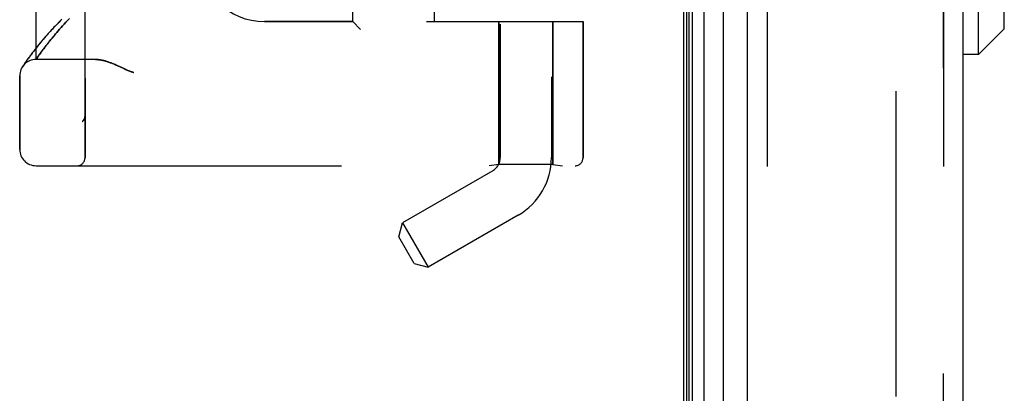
# Model space of a CAD drawing. Header units: inches. Extents: x 0 to 212, y 0 to 138.
# Tile 116 of 256: x 16.5 to 20.27, y 91.22 to 92.65. Entities that reach past the tile are written whole.
import ezdxf

# ---------------------------------------------------------------- set-up
doc = ezdxf.new("R2010")
doc.units = ezdxf.units.IN
doc.header["$LTSCALE"] = 11.6875
doc.header["$MEASUREMENT"] = 0
doc.linetypes.add('HIDDEN', pattern=[0.2, 0.1, -0.1])
doc.layers.get('0').update_dxf_attribs({"linetype": 'CONTINUOUS'})
for name, color, linetype in [('DEFAULT_2', 8, 'HIDDEN'), ('LEFTHAND_DOOR_ASSEMBLY', 7, 'CONTINUOUS'), ('RIGHTHAND_DOOR_ASSEMBLY', 7, 'CONTINUOUS')]:
    doc.layers.add(name, color=color, linetype=linetype)

msp = doc.modelspace()

# ---------------------------------------------------------------- linework, layer by layer
at = {"color": 3, "linetype": 'Continuous'}
msp.add_line((19.0405, 98.2168), (19.0405, 38.4248), dxfattribs=at)
at = {"layer": 'DEFAULT_2', "color": 8, "linetype": 'HIDDEN'}
msp.add_line((19.853, 97.0552), (19.853, 39.5864), dxfattribs=at)
at = {"layer": 'LEFTHAND_DOOR_ASSEMBLY', "color": 7, "linetype": 'Continuous'}
for p, q in [((19.0524, 38.6735), (19.0524, 97.9681)), ((19.0612, 38.6711), (19.0612, 97.9705)), ((19.0748, 38.6644), (19.0748, 97.9772)), ((19.1182, 97.9862), (19.1182, 38.6554)), ((19.1934, 38.6838), (19.1934, 97.9578)), ((20.1696, 92.5196), (20.1696, 93.622)), ((20.268, 92.618), (20.268, 93.5236)), ((20.268, 92.618), (20.1696, 92.5196)), ((20.1696, 92.5196), (20.1105, 92.5196))]:
    msp.add_line(p, q, dxfattribs=at)
at = {"layer": 'LEFTHAND_DOOR_ASSEMBLY', "color": 3, "linetype": 'Continuous'}
for p, q in [((19.2855, 38.7058), (19.2855, 97.9358)), ((20.1105, 38.7058), (20.1105, 97.9358))]:
    msp.add_line(p, q, dxfattribs=at)
at = {"layer": 'LEFTHAND_DOOR_ASSEMBLY', "color": 8, "linetype": 'HIDDEN'}
for p, q in [((19.3605, 97.9358), (19.3605, 38.7058)), ((20.0355, 38.7058), (20.0355, 97.9358)), ((18.3385, 94.9738), (18.3385, 92.1258)), ((16.749, 92.1246), (16.749, 94.7671)), ((18.5345, 94.7723), (18.5345, 92.1258)), ((16.5615, 92.5008), (16.5615, 94.3908)), ((17.774, 92.6458), (17.774, 94.2458)), ((18.0865, 92.6458), (18.0865, 94.2458)), ((16.6692, 92.6362), (16.6755, 92.6432)), ((16.6755, 92.6432), (16.6822, 92.6503)), ((16.6822, 92.6503), (16.6891, 92.6577)), ((17.774, 92.6458), (17.4365, 92.6458)), ((17.774, 92.6458), (17.804, 92.6158)), ((18.0565, 92.6458), (18.6553, 92.6458)), ((18.3335, 92.6458), (18.3335, 92.0998)), ((18.5395, 92.6458), (18.5395, 92.0998)), ((18.6553, 92.6458), (18.6553, 92.1246)), ((16.6364, 92.5989), (16.6413, 92.6046)), ((16.6413, 92.6046), (16.6464, 92.6106)), ((16.6464, 92.6106), (16.6518, 92.6167)), ((16.6518, 92.6167), (16.6573, 92.623)), ((16.6573, 92.623), (16.6631, 92.6295)), ((16.6631, 92.6295), (16.6692, 92.6362)), ((16.6073, 92.5632), (16.611, 92.5678)), ((16.611, 92.5678), (16.6148, 92.5726)), ((16.6148, 92.5726), (16.6187, 92.5776)), ((16.6187, 92.5776), (16.6229, 92.5826)), ((16.6229, 92.5826), (16.6272, 92.5879)), ((16.6272, 92.5879), (16.6317, 92.5933)), ((16.6317, 92.5933), (16.6364, 92.5989)), ((16.5515, 92.5319), (16.547, 92.5261)), ((16.5643, 92.5482), (16.5589, 92.5414)), ((16.57, 92.5553), (16.5643, 92.5482)), ((16.5762, 92.5627), (16.57, 92.5553)), ((16.5782, 92.5246), (16.5817, 92.5295)), ((16.5817, 92.5295), (16.5855, 92.5347)), ((16.5855, 92.5347), (16.5897, 92.5402)), ((16.5897, 92.5402), (16.5941, 92.5461)), ((16.5941, 92.5461), (16.5972, 92.5502)), ((16.5972, 92.5502), (16.6004, 92.5544)), ((16.6004, 92.5544), (16.6038, 92.5587)), ((16.6038, 92.5587), (16.6073, 92.5632)), ((16.5237, 92.494), (16.5214, 92.4907)), ((16.5262, 92.4977), (16.5237, 92.494)), ((16.529, 92.5016), (16.5262, 92.4977)), ((16.532, 92.5058), (16.529, 92.5016)), ((16.5353, 92.5104), (16.532, 92.5058)), ((16.5389, 92.5153), (16.5353, 92.5104)), ((16.5428, 92.5205), (16.5389, 92.5153)), ((16.547, 92.5261), (16.5428, 92.5205)), ((16.5615, 92.5008), (16.5656, 92.5068)), ((16.7895, 92.5008), (16.5615, 92.5008)), ((16.5656, 92.5068), (16.5684, 92.5108)), ((16.5684, 92.5108), (16.5718, 92.5157)), ((16.5718, 92.5157), (16.5749, 92.52)), ((16.5749, 92.52), (16.5782, 92.5246)), ((16.5107, 92.4748), (16.5091, 92.4723)), ((16.5125, 92.4776), (16.5107, 92.4748)), ((16.5144, 92.4803), (16.5125, 92.4776)), ((16.5166, 92.4837), (16.5144, 92.4803)), ((16.5193, 92.4877), (16.5166, 92.4837)), ((16.5214, 92.4907), (16.5193, 92.4877)), ((16.8753, 92.4765), (16.8835, 92.4727)), ((16.8835, 92.4727), (16.9002, 92.4649)), ((16.499, 92.1571), (16.499, 92.4383)), ((16.749, 92.2859), (16.749, 92.2856)), ((16.7387, 92.2632), (16.7389, 92.2634)), ((16.5615, 92.0946), (18.6253, 92.0946)), ((18.3335, 92.0998), (18.296, 92.0946)), ((18.5395, 92.0998), (18.3335, 92.0998)), ((18.5395, 92.0998), (18.577, 92.0946)), ((18.3095, 92.0756), (17.9644, 91.8763)), ((18.4075, 91.9058), (18.0624, 91.7066)), ((17.9501, 91.823), (17.9644, 91.8763)), ((17.9644, 91.8763), (18.0624, 91.7066)), ((18.0091, 91.7208), (17.9501, 91.823)), ((18.0091, 91.7208), (18.0624, 91.7066))]:
    msp.add_line(p, q, dxfattribs=at)
for points in [[(16.6599, 92.6548), (16.6547, 92.6495), (16.6496, 92.6442), (16.6446, 92.6391), (16.6397, 92.634), (16.6349, 92.629), (16.6303, 92.624), (16.6257, 92.6191), (16.6213, 92.6143), (16.6169, 92.6096), (16.6127, 92.6049), (16.6086, 92.6003), (16.6046, 92.5958), (16.6006, 92.5914), (16.5968, 92.587), (16.5931, 92.5828), (16.5895, 92.5786), (16.586, 92.5745), (16.5826, 92.5705), (16.5762, 92.5627)], [(16.5589, 92.5414), (16.5564, 92.5382), (16.5515, 92.5319)], [(16.7895, 92.5008), (16.7911, 92.5008), (16.7927, 92.5007), (16.7944, 92.5007), (16.796, 92.5006), (16.7977, 92.5005), (16.7995, 92.5003), (16.8013, 92.5001), (16.8031, 92.4999), (16.8049, 92.4997), (16.8068, 92.4994), (16.8087, 92.4991), (16.8107, 92.4988), (16.8127, 92.4984), (16.8147, 92.498), (16.8168, 92.4976), (16.8189, 92.4971), (16.8211, 92.4966), (16.8233, 92.496), (16.8256, 92.4954), (16.8279, 92.4947), (16.8303, 92.494), (16.8327, 92.4933), (16.8352, 92.4925), (16.8378, 92.4917), (16.8404, 92.4908), (16.8431, 92.4898), (16.8458, 92.4888), (16.8487, 92.4877), (16.8516, 92.4866), (16.8546, 92.4854), (16.8578, 92.4841), (16.861, 92.4828), (16.8644, 92.4813), (16.8679, 92.4798), (16.8715, 92.4782), (16.8753, 92.4765)], [(16.9002, 92.4649), (16.9038, 92.4633), (16.9072, 92.4617), (16.9104, 92.4603), (16.9134, 92.4591), (16.9162, 92.4579), (16.9189, 92.4568), (16.9214, 92.4559), (16.9237, 92.455), (16.926, 92.4542), (16.9282, 92.4534), (16.9303, 92.4527), (16.9324, 92.452), (16.9345, 92.4514), (16.9365, 92.4508)], [(16.7387, 92.2632), (16.7389, 92.2634), (16.7392, 92.2636), (16.7394, 92.2638), (16.7396, 92.2641), (16.7399, 92.2643), (16.7401, 92.2645), (16.7403, 92.2647), (16.7405, 92.2649), (16.7407, 92.2651), (16.7409, 92.2653), (16.7411, 92.2656), (16.7413, 92.2658), (16.7415, 92.266), (16.7417, 92.2662), (16.7419, 92.2664), (16.7421, 92.2667), (16.7423, 92.2669), (16.7424, 92.2671), (16.7426, 92.2673), (16.7428, 92.2676)], [(16.747, 92.2751), (16.7468, 92.2745), (16.7465, 92.2739), (16.7463, 92.2733), (16.746, 92.2728), (16.7457, 92.2722), (16.7455, 92.2717), (16.7452, 92.2711), (16.7448, 92.2706), (16.7445, 92.2701), (16.7442, 92.2696), (16.7439, 92.269), (16.7435, 92.2685), (16.7432, 92.2681), (16.7428, 92.2676)], [(16.749, 92.2856), (16.749, 92.2852), (16.749, 92.2846), (16.749, 92.284), (16.7489, 92.2834), (16.7489, 92.2828), (16.7488, 92.2822), (16.7487, 92.2815), (16.7486, 92.2809), (16.7485, 92.2803), (16.7484, 92.2797), (16.7483, 92.2791), (16.7481, 92.2785), (16.748, 92.2779), (16.7478, 92.2774), (16.7476, 92.2768), (16.7474, 92.2762), (16.7472, 92.2756), (16.747, 92.2751)]]:
    msp.add_lwpolyline(points, dxfattribs=at)
for centre, radius, start, end in [((18.5615, 90.1707), 2.7751, 90, 136.1116), ((17.4365, 92.8958), 0.25, 180, 270), ((16.5615, 92.4383), 0.0625, 90, 180), ((16.5615, 92.1571), 0.0625, 180, 270), ((16.719, 92.1246), 0.03, 270, 360), ((18.2805, 92.1258), 0.058, 300, 360), ((18.2805, 92.1258), 0.254, 300, 360), ((18.6253, 92.1246), 0.03, 270, 360)]:
    msp.add_arc(centre, radius, start, end, dxfattribs=at)
at = {"layer": 'RIGHTHAND_DOOR_ASSEMBLY', "color": 8, "linetype": 'HIDDEN'}
for p, q in [((19.3605, 97.9358), (19.3605, 38.7058)), ((20.0355, 97.9358), (20.0355, 38.7058)), ((16.749, 94.7671), (16.749, 92.1246)), ((16.5615, 94.3908), (16.5615, 92.5008)), ((17.774, 94.2458), (17.774, 92.6458)), ((18.0865, 94.2458), (18.0865, 92.6458)), ((16.6757, 92.6433), (16.6693, 92.6364)), ((16.6823, 92.6505), (16.6757, 92.6433)), ((16.6893, 92.6579), (16.6823, 92.6505)), ((17.4365, 92.6458), (17.774, 92.6458)), ((17.804, 92.6158), (17.774, 92.6458)), ((18.0565, 92.6458), (18.6553, 92.6458)), ((18.3335, 92.0998), (18.3335, 92.6458)), ((18.5395, 92.0998), (18.5395, 92.6458)), ((18.6553, 92.1246), (18.6553, 92.6458)), ((16.6414, 92.6047), (16.6365, 92.5989)), ((16.6465, 92.6107), (16.6414, 92.6047)), ((16.6519, 92.6168), (16.6465, 92.6107)), ((16.6574, 92.6231), (16.6519, 92.6168)), ((16.6632, 92.6296), (16.6574, 92.6231)), ((16.6693, 92.6364), (16.6632, 92.6296)), ((16.6148, 92.5727), (16.611, 92.5679)), ((16.6188, 92.5776), (16.6148, 92.5727)), ((16.6229, 92.5827), (16.6188, 92.5776)), ((16.6273, 92.5879), (16.6229, 92.5827)), ((16.6318, 92.5934), (16.6273, 92.5879)), ((16.6365, 92.5989), (16.6318, 92.5934)), ((16.5526, 92.5333), (16.5479, 92.5273)), ((16.5657, 92.5499), (16.5602, 92.543)), ((16.5716, 92.5571), (16.5657, 92.5499)), ((16.5829, 92.5312), (16.5793, 92.5262)), ((16.5869, 92.5365), (16.5829, 92.5312)), ((16.5911, 92.5422), (16.5869, 92.5365)), ((16.5956, 92.5481), (16.5911, 92.5422)), ((16.5988, 92.5523), (16.5956, 92.5481)), ((16.6021, 92.5566), (16.5988, 92.5523)), ((16.6055, 92.561), (16.6021, 92.5566)), ((16.5217, 92.4911), (16.5195, 92.488)), ((16.524, 92.4945), (16.5217, 92.4911)), ((16.5266, 92.4982), (16.524, 92.4945)), ((16.5295, 92.5022), (16.5266, 92.4982)), ((16.5326, 92.5066), (16.5295, 92.5022)), ((16.536, 92.5112), (16.5326, 92.5066)), ((16.5397, 92.5162), (16.536, 92.5112)), ((16.5436, 92.5216), (16.5397, 92.5162)), ((16.5479, 92.5273), (16.5436, 92.5216)), ((16.5669, 92.5086), (16.5615, 92.5008)), ((16.7895, 92.5008), (16.5615, 92.5008)), ((16.57, 92.5131), (16.5669, 92.5086)), ((16.5728, 92.5171), (16.57, 92.5131)), ((16.5759, 92.5215), (16.5728, 92.5171)), ((16.5793, 92.5262), (16.5759, 92.5215)), ((16.5107, 92.4749), (16.5088, 92.4718)), ((16.5091, 92.4723), (16.5088, 92.4718)), ((16.5091, 92.4723), (16.5094, 92.4728)), ((16.5126, 92.4777), (16.5107, 92.4749)), ((16.5145, 92.4805), (16.5126, 92.4777)), ((16.5168, 92.484), (16.5145, 92.4805)), ((16.5195, 92.488), (16.5168, 92.484)), ((16.8835, 92.4727), (16.8753, 92.4765)), ((16.499, 92.4383), (16.499, 92.1571)), ((16.749, 92.2856), (16.749, 92.2859)), ((16.7387, 92.2632), (16.7389, 92.2634)), ((16.5615, 92.0946), (18.6253, 92.0946)), ((18.3335, 92.0998), (18.296, 92.0946)), ((18.5395, 92.0998), (18.3335, 92.0998)), ((18.5395, 92.0998), (18.577, 92.0946))]:
    msp.add_line(p, q, dxfattribs=at)
for points in [[(16.6584, 92.6533), (16.6532, 92.6479), (16.6481, 92.6427), (16.6431, 92.6375), (16.6382, 92.6323), (16.6334, 92.6273), (16.6287, 92.6223), (16.6241, 92.6174), (16.6197, 92.6126), (16.6153, 92.6078), (16.6111, 92.6031), (16.607, 92.5985), (16.603, 92.594), (16.5991, 92.5896), (16.5953, 92.5852), (16.5916, 92.5809), (16.588, 92.5768), (16.5845, 92.5727), (16.5811, 92.5686), (16.5778, 92.5647), (16.5716, 92.5571)], [(16.611, 92.5679), (16.6091, 92.5655), (16.6055, 92.561)], [(16.5602, 92.543), (16.5575, 92.5396), (16.5526, 92.5333)], [(16.8753, 92.4765), (16.8715, 92.4782), (16.8679, 92.4798), (16.8644, 92.4813), (16.861, 92.4828), (16.8578, 92.4841), (16.8547, 92.4854), (16.8516, 92.4866), (16.8487, 92.4877), (16.8458, 92.4888), (16.8431, 92.4898), (16.8404, 92.4908), (16.8378, 92.4917), (16.8352, 92.4925), (16.8327, 92.4933), (16.8303, 92.494), (16.8279, 92.4947), (16.8256, 92.4954), (16.8233, 92.496), (16.8211, 92.4966), (16.8189, 92.4971), (16.8168, 92.4976), (16.8147, 92.498), (16.8127, 92.4984), (16.8107, 92.4988), (16.8087, 92.4991), (16.8068, 92.4994), (16.8049, 92.4997), (16.8031, 92.4999), (16.8013, 92.5001), (16.7995, 92.5003), (16.7977, 92.5005), (16.796, 92.5006), (16.7944, 92.5007), (16.7927, 92.5007), (16.7911, 92.5008), (16.7895, 92.5008)], [(16.9002, 92.4649), (16.8922, 92.4687), (16.8835, 92.4727)], [(16.9365, 92.4508), (16.9345, 92.4514), (16.9324, 92.452), (16.9303, 92.4527), (16.9282, 92.4534), (16.926, 92.4542), (16.9237, 92.455), (16.9214, 92.4559), (16.9189, 92.4568), (16.9162, 92.4579), (16.9134, 92.4591), (16.9104, 92.4603), (16.9073, 92.4617), (16.9038, 92.4633), (16.9002, 92.4649)], [(16.7428, 92.2676), (16.7426, 92.2674), (16.7425, 92.2671), (16.7423, 92.2669), (16.7421, 92.2667), (16.7419, 92.2664), (16.7417, 92.2662), (16.7415, 92.266), (16.7413, 92.2658), (16.7411, 92.2656), (16.7409, 92.2653), (16.7407, 92.2651), (16.7405, 92.2649), (16.7403, 92.2647), (16.7401, 92.2645), (16.7399, 92.2643), (16.7396, 92.2641), (16.7394, 92.2638), (16.7392, 92.2636), (16.7389, 92.2634), (16.7387, 92.2632)], [(16.7428, 92.2676), (16.7432, 92.2681), (16.7435, 92.2686), (16.7439, 92.269), (16.7442, 92.2695), (16.7445, 92.27), (16.7448, 92.2706), (16.7451, 92.2711), (16.7454, 92.2716), (16.7457, 92.2722), (16.746, 92.2727), (16.7462, 92.2733), (16.7465, 92.2738), (16.7467, 92.2744), (16.747, 92.2749)], [(16.747, 92.2749), (16.7472, 92.2755), (16.7474, 92.2761), (16.7476, 92.2767), (16.7478, 92.2773), (16.7479, 92.2779), (16.7481, 92.2785), (16.7482, 92.2791), (16.7484, 92.2797), (16.7485, 92.2803), (16.7486, 92.2809), (16.7487, 92.2815), (16.7488, 92.2821), (16.7489, 92.2827), (16.7489, 92.2834), (16.749, 92.284), (16.749, 92.2846), (16.749, 92.2852), (16.749, 92.2856)]]:
    msp.add_lwpolyline(points, dxfattribs=at)
for centre, radius, start, end in [((18.5615, 90.1707), 2.7751, 90, 136.1116), ((17.4365, 92.8958), 0.25, 180, 270), ((16.5615, 92.4383), 0.0625, 90, 180), ((16.5615, 92.1571), 0.0625, 180, 270), ((16.719, 92.1246), 0.03, 270, 360), ((18.6253, 92.1246), 0.03, 270, 360)]:
    msp.add_arc(centre, radius, start, end, dxfattribs=at)

doc.saveas('drawing.dxf')
